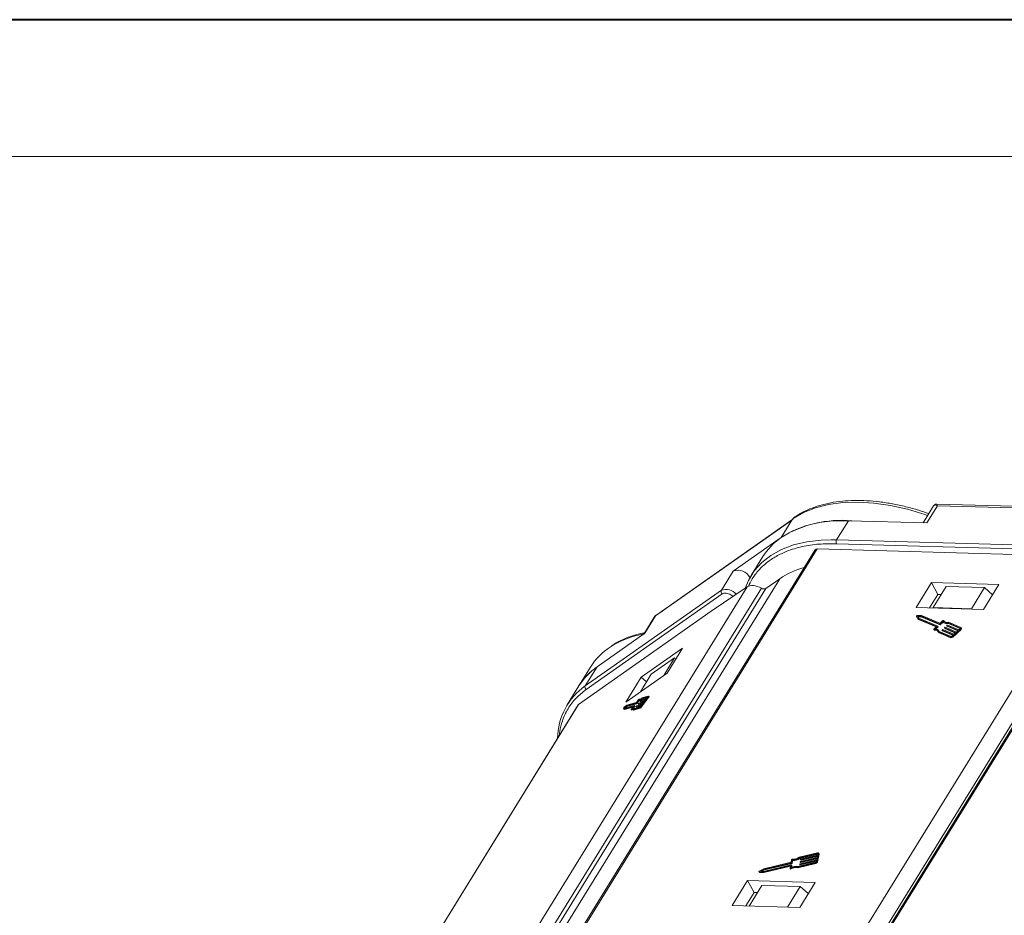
# Model space of a CAD drawing. Header units: millimetres. Extents: x 4016 to 5477, y 50 to 1083.
# Tile 27 of 42: x 4844 to 4969, y 969 to 1083. Entities that reach past the tile are written whole.
import ezdxf

# ---------------------------------------------------------------- set-up
doc = ezdxf.new("R2010")
doc.units = ezdxf.units.MM

msp = doc.modelspace()

# ---------------------------------------------------------------- linework, layer by layer
at = {"color": 7, "lineweight": 40}
msp.add_line((5477.036, 1083.174), (4016.208, 1083.174), dxfattribs=at)
at = {"color": 7, "lineweight": 13}
msp.add_line((5459.645, 1065.783), (4103.162, 1065.783), dxfattribs=at)
at = {"color": 7, "linetype": 'Continuous', "lineweight": 15}
for p, q in [((4959.937, 1021.339), (4958.612, 1019.191)), ((4959.086, 1019.177), (4960.435, 1021.367)), ((4988.96, 1020.752), (4960.359, 1021.574)), ((4960.435, 1021.367), (4988.755, 1020.552)), ((4924.608, 1007.347), (4941.918, 1019.522)), ((4942.063, 1019.669), (4924.635, 1007.412)), ((4941.918, 1019.522), (4940.576, 1017.343)), ((4942.105, 1019.749), (4941.918, 1019.522)), ((4942.269, 1019.909), (4942.097, 1019.747)), ((4947.629, 1017.031), (4949.129, 1019.463)), ((4949.129, 1019.463), (4959.086, 1019.177)), ((4940.306, 1017.148), (4934.483, 1013.052)), ((4947.629, 1017.031), (4946.923, 1017.04)), ((4947.615, 1016.536), (4975.935, 1015.722)), ((4975.949, 1016.217), (4947.629, 1017.031)), ((4944.912, 1015.755), (4915.385, 967.858)), ((4915.585, 967.87), (4945.171, 1015.864)), ((4945.171, 1015.864), (4972.725, 1015.071)), ((4938.26, 1014.918), (4936.76, 1012.485)), ((4980.273, 1014.668), (4950.507, 966.383)), ((4983.188, 1014.655), (4953.662, 966.757)), ((4953.862, 966.77), (4983.448, 1014.763)), ((4934.483, 1013.052), (4932.983, 1010.619)), ((4953.28, 966.728), (4982.229, 1013.688)), ((4912.917, 967.512), (4940.393, 1012.083)), ((4940.393, 1012.083), (4938.612, 1010.83)), ((4959.68, 1011.584), (4957.73, 1008.422)), ((4968.249, 1011.338), (4959.68, 1011.584)), ((4959.68, 1011.584), (4960.494, 1010.075)), ((4966.3, 1008.176), (4968.249, 1011.338)), ((4936.247, 1011.053), (4907.896, 965.064)), ((4910.998, 966.938), (4938.081, 1010.872)), ((4938.612, 1010.83), (4911.708, 967.188)), ((4932.983, 1010.619), (4915.673, 998.445)), ((4915.787, 997.982), (4933.097, 1010.157)), ((4931.677, 1007.943), (4936.247, 1011.053)), ((4960.494, 1010.075), (4959.444, 1008.373)), ((4961.552, 1011.085), (4959.902, 1008.409)), ((4960.922, 1010.063), (4960.494, 1010.075)), ((4966.408, 1010.945), (4961.552, 1011.085)), ((4964.758, 1008.269), (4966.408, 1010.945)), ((4966.408, 1010.945), (4967.445, 1010.034)), ((4914.835, 996.098), (4931.677, 1007.943)), ((4957.73, 1008.422), (4966.3, 1008.176)), ((4959.902, 1008.409), (4959.898, 1008.36)), ((4964.758, 1008.269), (4959.902, 1008.409)), ((4964.817, 1008.218), (4964.758, 1008.269)), ((4924.53, 1007.299), (4923.122, 1005.014)), ((4923.259, 1005.158), (4924.608, 1007.347)), ((4924.608, 1007.347), (4924.554, 1007.283)), ((4924.638, 1007.408), (4924.608, 1007.347)), ((4957.789, 1007.317), (4957.829, 1007.241)), ((4957.789, 1007.316), (4957.991, 1006.988)), ((4957.83, 1007.24), (4957.789, 1007.316)), ((4957.829, 1007.241), (4957.83, 1007.24)), ((4957.83, 1007.24), (4958.032, 1006.913)), ((4958.427, 1007.4), (4957.869, 1007.391)), ((4958.356, 1007.311), (4957.946, 1007.305)), ((4957.946, 1007.305), (4958.094, 1007.064)), ((4957.991, 1006.988), (4960.331, 1006.004)), ((4958.032, 1006.913), (4957.991, 1006.988)), ((4957.992, 1007.229), (4958.396, 1007.235)), ((4958.032, 1006.913), (4960.288, 1005.964)), ((4958.094, 1007.064), (4960.477, 1006.061)), ((4960.739, 1006.308), (4958.356, 1007.311)), ((4958.396, 1007.235), (4958.356, 1007.311)), ((4958.396, 1007.235), (4960.779, 1006.233)), ((4960.747, 1006.424), (4958.427, 1007.4)), ((4960.779, 1006.233), (4960.739, 1006.308)), ((4961.117, 1006.639), (4960.78, 1006.321)), ((4960.821, 1006.245), (4960.78, 1006.321)), ((4961.103, 1006.734), (4960.788, 1006.436)), ((4960.821, 1006.245), (4961.158, 1006.563)), ((4961.158, 1006.563), (4961.117, 1006.639)), ((4961.205, 1006.737), (4961.199, 1006.748)), ((4961.199, 1006.748), (4961.205, 1006.738)), ((4963.337, 1005.81), (4961.793, 1006.46)), ((4961.834, 1006.384), (4961.793, 1006.46)), ((4961.834, 1006.384), (4963.334, 1005.753)), ((4963.424, 1005.893), (4961.856, 1006.552)), ((4917.173, 1000.878), (4923.259, 1005.158)), ((4959.977, 1005.639), (4960.018, 1005.563)), ((4960.331, 1006.004), (4959.994, 1005.686)), ((4960.052, 1005.549), (4960.011, 1005.625)), ((4960.475, 1006.033), (4960.138, 1005.714)), ((4960.249, 1005.705), (4960.516, 1005.957)), ((4960.516, 1005.957), (4960.475, 1006.033)), ((4960.524, 1005.981), (4960.483, 1006.056)), ((4960.549, 1005.318), (4962.117, 1004.658)), ((4960.589, 1005.242), (4960.549, 1005.318)), ((4960.589, 1005.242), (4962.158, 1004.582)), ((4960.668, 1005.402), (4960.627, 1005.477)), ((4960.661, 1005.389), (4962.204, 1004.74)), ((4961.022, 1005.538), (4961.063, 1005.462)), ((4962.462, 1004.929), (4961.028, 1005.532)), ((4961.069, 1005.457), (4961.028, 1005.532)), ((4961.03, 1005.561), (4961.074, 1005.602)), ((4961.069, 1005.457), (4962.419, 1004.889)), ((4961.115, 1005.615), (4962.549, 1005.012)), ((4961.327, 1005.826), (4961.368, 1005.75)), ((4962.767, 1005.217), (4961.333, 1005.82)), ((4961.374, 1005.745), (4961.333, 1005.82)), ((4961.335, 1005.849), (4961.379, 1005.89)), ((4961.374, 1005.745), (4962.724, 1005.177)), ((4961.42, 1005.903), (4962.854, 1005.3)), ((4961.632, 1006.114), (4961.673, 1006.039)), ((4963.072, 1005.506), (4961.638, 1006.109)), ((4961.679, 1006.033), (4961.638, 1006.109)), ((4961.64, 1006.137), (4961.684, 1006.179)), ((4961.679, 1006.033), (4963.029, 1005.465)), ((4961.725, 1006.191), (4963.159, 1005.588)), ((4962.367, 1004.731), (4963.412, 1005.719)), ((4962.407, 1004.656), (4963.453, 1005.644)), ((4962.549, 1005.012), (4962.767, 1005.217)), ((4962.854, 1005.3), (4963.072, 1005.506)), ((4963.159, 1005.588), (4963.333, 1005.753)), ((4963.352, 1005.783), (4963.337, 1005.81)), ((4963.412, 1005.719), (4963.453, 1005.644)), ((4963.503, 1005.785), (4963.462, 1005.86)), ((4962.117, 1004.658), (4962.158, 1004.582)), ((4962.288, 1004.765), (4962.462, 1004.929)), ((4962.407, 1004.656), (4962.367, 1004.731)), ((4928.032, 1003.229), (4922.794, 999.545)), ((4926.082, 1000.067), (4928.032, 1003.229)), ((4927.041, 1002.017), (4924.072, 999.929)), ((4925.652, 999.764), (4927.041, 1002.017)), ((4927.041, 1002.017), (4927.234, 1001.935)), ((4916.338, 1000.837), (4914.883, 998.477)), ((4915.673, 998.445), (4917.173, 1000.878)), ((4920.844, 996.383), (4926.082, 1000.067)), ((4922.794, 999.545), (4920.844, 996.383)), ((4924.072, 999.929), (4922.684, 997.677)), ((4922.794, 999.545), (4923.482, 998.972)), ((4914.878, 998.467), (4913.378, 996.034)), ((4922.134, 996.242), (4920.898, 995.892)), ((4922.166, 996.329), (4920.963, 995.988)), ((4922.213, 996.176), (4922.134, 996.242)), ((4922.446, 996.651), (4922.163, 996.27)), ((4922.242, 996.204), (4922.163, 996.27)), ((4922.46, 996.714), (4922.195, 996.357)), ((4922.242, 996.204), (4922.523, 996.583)), ((4923.131, 996.368), (4922.387, 996.158)), ((4922.395, 996.179), (4922.431, 996.229)), ((4922.456, 996.639), (4922.535, 996.573)), ((4922.46, 996.256), (4923.204, 996.467)), ((4922.466, 996.092), (4923.048, 996.257)), ((4922.571, 996.728), (4922.521, 996.769)), ((4922.522, 996.767), (4922.57, 996.728)), ((4922.641, 996.503), (4922.72, 996.437)), ((4923.387, 996.714), (4922.643, 996.503)), ((4922.722, 996.437), (4922.643, 996.503)), ((4922.651, 996.525), (4922.688, 996.574)), ((4922.716, 996.602), (4923.46, 996.813)), ((4922.722, 996.437), (4923.304, 996.602)), ((4922.769, 995.837), (4923.648, 997.022)), ((4923.623, 997.054), (4922.822, 996.827)), ((4922.901, 996.761), (4922.822, 996.827)), ((4922.848, 995.771), (4923.727, 996.956)), ((4923.696, 997.152), (4922.882, 996.922)), ((4922.901, 996.761), (4923.561, 996.948)), ((4922.948, 996.122), (4923.131, 996.368)), ((4923.204, 996.467), (4923.387, 996.714)), ((4923.46, 996.813), (4923.607, 997.01)), ((4923.628, 997.049), (4923.623, 997.054)), ((4923.648, 997.022), (4923.727, 996.956)), ((4923.788, 997.085), (4923.709, 997.151)), ((4914.781, 996.04), (4886.448, 950.08)), ((4886.482, 950.104), (4914.835, 996.098)), ((4920.549, 995.64), (4920.596, 995.495)), ((4920.596, 995.495), (4921.81, 995.839)), ((4920.675, 995.429), (4920.596, 995.495)), ((4920.963, 995.988), (4920.616, 995.731)), ((4920.898, 995.892), (4920.643, 995.703)), ((4920.643, 995.703), (4920.678, 995.596)), ((4920.722, 995.637), (4920.643, 995.703)), ((4920.675, 995.429), (4921.728, 995.727)), ((4920.678, 995.596), (4921.914, 995.946)), ((4920.722, 995.637), (4920.977, 995.826)), ((4920.731, 995.611), (4920.722, 995.637)), ((4920.977, 995.826), (4920.898, 995.892)), ((4920.977, 995.826), (4922.213, 996.176)), ((4921.507, 995.413), (4921.586, 995.348)), ((4921.603, 995.355), (4921.523, 995.42)), ((4921.81, 995.839), (4921.527, 995.457)), ((4921.906, 995.924), (4921.623, 995.543)), ((4921.784, 995.441), (4922.598, 995.671)), ((4921.863, 995.375), (4921.784, 995.441)), ((4921.819, 995.634), (4921.986, 995.858)), ((4921.928, 995.56), (4921.853, 995.623)), ((4921.863, 995.375), (4922.677, 995.606)), ((4921.87, 995.543), (4922.671, 995.77)), ((4921.986, 995.858), (4921.906, 995.924)), ((4921.996, 995.88), (4921.917, 995.946)), ((4922.128, 995.812), (4922.207, 995.746)), ((4922.874, 996.023), (4922.13, 995.812)), ((4922.21, 995.746), (4922.13, 995.812)), ((4922.138, 995.834), (4922.175, 995.883)), ((4922.204, 995.911), (4922.948, 996.122)), ((4922.21, 995.746), (4922.792, 995.911)), ((4922.385, 996.158), (4922.464, 996.092)), ((4922.466, 996.092), (4922.387, 996.158)), ((4922.598, 995.671), (4922.677, 995.606)), ((4922.728, 995.825), (4922.874, 996.023)), ((4922.848, 995.771), (4922.769, 995.837)), ((4941.906, 976.344), (4941.845, 976.017)), ((4941.95, 975.982), (4942.011, 976.308)), ((4941.991, 975.906), (4942.051, 976.233)), ((4942.011, 976.308), (4942.051, 976.233)), ((4945.201, 977.216), (4942.887, 976.668)), ((4942.908, 976.592), (4945.185, 977.132)), ((4942.908, 976.592), (4942.949, 976.517)), ((4942.949, 976.517), (4945.226, 977.056)), ((4942.965, 975.758), (4945.079, 976.259)), ((4945.095, 976.344), (4942.981, 975.843)), ((4943.02, 976.054), (4945.134, 976.555)), ((4945.149, 976.639), (4943.035, 976.138)), ((4943.057, 976.405), (4943.049, 976.363)), ((4943.05, 976.355), (4943.091, 976.28)), ((4943.06, 975.978), (4945.117, 976.466)), ((4943.074, 976.349), (4945.189, 976.85)), ((4943.074, 976.349), (4943.115, 976.274)), ((4945.204, 976.934), (4943.09, 976.433)), ((4943.115, 976.274), (4945.172, 976.761)), ((4945.079, 976.259), (4945.048, 976.091)), ((4945.134, 976.555), (4945.095, 976.344)), ((4945.189, 976.85), (4945.149, 976.639)), ((4945.165, 976.118), (4945.352, 977.131)), ((4945.226, 977.056), (4945.185, 977.132)), ((4945.235, 977.103), (4945.204, 976.934)), ((4945.205, 976.043), (4945.393, 977.055)), ((4945.386, 977.105), (4945.346, 977.18)), ((4945.352, 977.131), (4945.393, 977.055)), ((4938.395, 975.2), (4937.803, 974.895)), ((4937.968, 974.897), (4938.403, 975.121)), ((4938.132, 974.885), (4938.444, 975.046)), ((4938.317, 974.778), (4941.738, 975.589)), ((4941.87, 975.701), (4938.356, 974.868)), ((4938.358, 974.703), (4941.751, 975.507)), ((4941.845, 976.017), (4938.395, 975.2)), ((4938.403, 975.121), (4941.917, 975.954)), ((4938.403, 975.121), (4938.444, 975.046)), ((4938.444, 975.046), (4941.958, 975.878)), ((4941.763, 975.574), (4941.707, 975.269)), ((4941.709, 975.253), (4941.75, 975.177)), ((4941.759, 975.55), (4941.738, 975.589)), ((4941.824, 975.175), (4941.783, 975.251)), ((4941.835, 975.36), (4941.895, 975.686)), ((4941.935, 975.619), (4941.894, 975.695)), ((4941.895, 975.686), (4941.936, 975.611)), ((4941.895, 975.388), (4941.936, 975.611)), ((4941.917, 975.954), (4941.958, 975.878)), ((4941.991, 975.906), (4941.95, 975.982)), ((4942.653, 975.402), (4944.966, 975.95)), ((4942.694, 975.327), (4942.653, 975.402)), ((4942.694, 975.327), (4945.007, 975.875)), ((4944.982, 976.035), (4942.705, 975.495)), ((4942.948, 975.815), (4942.94, 975.773)), ((4942.941, 975.764), (4942.982, 975.689)), ((4942.965, 975.758), (4943.006, 975.683)), ((4943.002, 976.11), (4942.994, 976.068)), ((4942.996, 976.06), (4943.036, 975.984)), ((4943.006, 975.683), (4945.063, 976.17)), ((4943.02, 976.054), (4943.06, 975.978)), ((4944.966, 975.95), (4945.007, 975.875)), ((4945.205, 976.043), (4945.165, 976.118)), ((4937.763, 974.831), (4937.803, 974.756)), ((4937.789, 974.818), (4938.317, 974.778)), ((4937.83, 974.742), (4937.789, 974.818)), ((4937.83, 974.742), (4938.358, 974.703)), ((4938.356, 974.868), (4937.968, 974.897)), ((4938.358, 974.703), (4938.317, 974.778)), ((4936.316, 973.685), (4934.367, 970.522)), ((4944.885, 973.438), (4936.316, 973.685)), ((4936.316, 973.685), (4937.13, 972.176)), ((4938.129, 973.088), (4936.509, 970.461)), ((4938.129, 973.088), (4942.985, 972.948)), ((4941.365, 970.321), (4942.985, 972.948)), ((4942.936, 970.276), (4944.885, 973.438)), ((4942.985, 972.948), (4944.022, 972.037)), ((4936.081, 970.473), (4937.13, 972.176)), ((4937.13, 972.176), (4937.559, 972.163)), ((4934.367, 970.522), (4942.936, 970.276))]:
    msp.add_line(p, q, dxfattribs=at)
at = {"color": 7, "linetype": 'Continuous', "lineweight": 15, "flags": 128}
for points in [[(4959.195, 1020.136), (4958.829, 1020.262), (4956.63, 1020.919), (4954.465, 1021.403), (4952.356, 1021.709), (4950.328, 1021.833), (4948.4, 1021.774), (4946.596, 1021.532), (4944.933, 1021.111), (4943.431, 1020.514), (4942.105, 1019.749)], [(4949.129, 1019.463), (4947.178, 1019.429), (4945.348, 1019.21), (4943.66, 1018.809), (4942.131, 1018.23), (4940.778, 1017.481), (4939.616, 1016.569), (4938.658, 1015.503), (4938.26, 1014.918)], [(4942.105, 1019.749), (4942.1, 1019.749), (4942.097, 1019.747), (4942.096, 1019.743), (4942.097, 1019.739)], [(4946.923, 1017.04), (4945.679, 1016.996), (4943.849, 1016.777), (4942.16, 1016.376), (4940.631, 1015.798), (4939.278, 1015.048), (4938.117, 1014.136), (4937.159, 1013.071), (4936.415, 1011.864), (4936.009, 1010.891)], [(4957.789, 1007.316), (4957.786, 1007.326), (4957.788, 1007.338), (4957.794, 1007.351), (4957.805, 1007.364), (4957.819, 1007.375), (4957.836, 1007.384), (4957.853, 1007.389), (4957.869, 1007.391)], [(4961.103, 1006.734), (4961.116, 1006.744), (4961.129, 1006.752), (4961.144, 1006.758), (4961.159, 1006.761), (4961.172, 1006.762), (4961.184, 1006.76), (4961.193, 1006.755), (4961.199, 1006.748)], [(4960.011, 1005.625), (4959.998, 1005.625), (4959.987, 1005.629), (4959.98, 1005.635), (4959.975, 1005.643), (4959.974, 1005.653), (4959.977, 1005.664), (4959.984, 1005.675), (4959.994, 1005.686)], [(4960.477, 1006.061), (4960.481, 1006.059), (4960.483, 1006.057), (4960.484, 1006.053), (4960.485, 1006.05), (4960.484, 1006.045), (4960.482, 1006.041), (4960.479, 1006.037), (4960.475, 1006.033)], [(4960.678, 1005.382), (4960.677, 1005.383), (4960.668, 1005.402)], [(4961.028, 1005.532), (4961.025, 1005.534), (4961.022, 1005.537), (4961.021, 1005.54), (4961.021, 1005.544), (4961.021, 1005.548), (4961.023, 1005.553), (4961.026, 1005.557), (4961.03, 1005.561)], [(4961.333, 1005.82), (4961.33, 1005.822), (4961.327, 1005.825), (4961.326, 1005.829), (4961.326, 1005.832), (4961.326, 1005.836), (4961.328, 1005.841), (4961.331, 1005.845), (4961.335, 1005.849)], [(4961.638, 1006.109), (4961.635, 1006.111), (4961.632, 1006.113), (4961.631, 1006.117), (4961.631, 1006.12), (4961.631, 1006.125), (4961.633, 1006.129), (4961.636, 1006.133), (4961.64, 1006.137)], [(4963.333, 1005.753), (4963.341, 1005.761), (4963.347, 1005.77), (4963.351, 1005.778), (4963.353, 1005.787), (4963.352, 1005.794), (4963.349, 1005.801), (4963.344, 1005.806), (4963.337, 1005.81)], [(4963.424, 1005.893), (4963.445, 1005.881), (4963.46, 1005.864), (4963.468, 1005.844), (4963.47, 1005.821), (4963.465, 1005.796), (4963.453, 1005.77), (4963.436, 1005.744), (4963.412, 1005.719)], [(4922.822, 996.827), (4922.75, 996.768), (4922.684, 996.718), (4922.624, 996.679), (4922.572, 996.651), (4922.527, 996.634), (4922.491, 996.628), (4922.464, 996.634), (4922.446, 996.651)], [(4922.46, 996.714), (4922.47, 996.727), (4922.48, 996.739), (4922.491, 996.75), (4922.501, 996.759), (4922.509, 996.765), (4922.516, 996.769), (4922.52, 996.769), (4922.522, 996.767)], [(4922.882, 996.922), (4922.809, 996.86), (4922.742, 996.809), (4922.682, 996.77), (4922.63, 996.743), (4922.588, 996.729), (4922.555, 996.729), (4922.533, 996.741), (4922.522, 996.767)], [(4922.535, 996.573), (4922.543, 996.568), (4922.57, 996.562), (4922.606, 996.568), (4922.651, 996.585), (4922.703, 996.613), (4922.763, 996.652), (4922.829, 996.702), (4922.901, 996.761)], [(4922.643, 996.503), (4922.641, 996.503), (4922.641, 996.504), (4922.64, 996.506), (4922.641, 996.508), (4922.643, 996.512), (4922.645, 996.516), (4922.648, 996.52), (4922.651, 996.525)], [(4922.72, 996.437), (4922.721, 996.437), (4922.722, 996.437)], [(4923.607, 997.01), (4923.614, 997.02), (4923.619, 997.028), (4923.624, 997.036), (4923.627, 997.043), (4923.628, 997.048), (4923.628, 997.052), (4923.626, 997.054), (4923.623, 997.054)], [(4923.696, 997.152), (4923.706, 997.153), (4923.711, 997.148), (4923.712, 997.137), (4923.708, 997.121), (4923.699, 997.101), (4923.685, 997.077), (4923.668, 997.05), (4923.648, 997.022)], [(4923.727, 996.956), (4923.747, 996.984), (4923.764, 997.011), (4923.778, 997.035), (4923.787, 997.055), (4923.791, 997.071), (4923.79, 997.082), (4923.788, 997.085)], [(4914.835, 996.098), (4914.789, 996.053), (4914.781, 996.04)], [(4921.523, 995.42), (4921.516, 995.415), (4921.51, 995.413), (4921.507, 995.414), (4921.506, 995.418), (4921.508, 995.424), (4921.512, 995.434), (4921.519, 995.445), (4921.527, 995.457)], [(4921.523, 995.42), (4921.588, 995.467), (4921.645, 995.502), (4921.694, 995.525), (4921.733, 995.534), (4921.762, 995.53), (4921.78, 995.513), (4921.787, 995.483), (4921.784, 995.441)], [(4921.623, 995.543), (4921.683, 995.582), (4921.736, 995.611), (4921.781, 995.628), (4921.817, 995.634), (4921.845, 995.628), (4921.863, 995.611), (4921.871, 995.583), (4921.87, 995.543)], [(4921.914, 995.946), (4921.916, 995.946), (4921.917, 995.945), (4921.917, 995.943), (4921.916, 995.941), (4921.915, 995.937), (4921.913, 995.933), (4921.91, 995.929), (4921.906, 995.924)], [(4921.986, 995.858), (4921.989, 995.863), (4921.992, 995.868), (4921.994, 995.872), (4921.995, 995.875), (4921.996, 995.878), (4921.996, 995.879), (4921.996, 995.88)], [(4922.13, 995.812), (4922.129, 995.812), (4922.128, 995.813), (4922.128, 995.815), (4922.129, 995.817), (4922.13, 995.821), (4922.132, 995.825), (4922.135, 995.829), (4922.138, 995.834)], [(4922.207, 995.746), (4922.208, 995.746), (4922.21, 995.746)], [(4922.387, 996.158), (4922.385, 996.158), (4922.384, 996.158), (4922.384, 996.16), (4922.385, 996.163), (4922.386, 996.166), (4922.389, 996.17), (4922.391, 996.175), (4922.395, 996.179)], [(4922.464, 996.092), (4922.464, 996.092), (4922.466, 996.092)], [(4943.049, 976.363), (4943.049, 976.359), (4943.05, 976.356), (4943.052, 976.353), (4943.055, 976.35), (4943.059, 976.349), (4943.064, 976.348), (4943.069, 976.348), (4943.074, 976.349)], [(4945.185, 977.132), (4945.196, 977.133), (4945.207, 977.134), (4945.216, 977.132), (4945.224, 977.129), (4945.23, 977.124), (4945.234, 977.118), (4945.236, 977.111), (4945.235, 977.103)], [(4945.201, 977.216), (4945.234, 977.222), (4945.266, 977.222), (4945.294, 977.218), (4945.317, 977.208), (4945.336, 977.194), (4945.348, 977.176), (4945.353, 977.155), (4945.352, 977.131)], [(4941.783, 975.251), (4941.769, 975.244), (4941.754, 975.24), (4941.74, 975.239), (4941.727, 975.24), (4941.717, 975.244), (4941.71, 975.251), (4941.707, 975.259), (4941.707, 975.269)], [(4941.738, 975.589), (4941.744, 975.59), (4941.749, 975.59), (4941.753, 975.589), (4941.757, 975.587), (4941.76, 975.585), (4941.762, 975.582), (4941.763, 975.578), (4941.763, 975.574)], [(4941.75, 975.177), (4941.751, 975.175), (4941.758, 975.169), (4941.768, 975.164), (4941.78, 975.163), (4941.794, 975.165), (4941.809, 975.169), (4941.824, 975.175)], [(4941.895, 975.686), (4941.896, 975.69), (4941.895, 975.694), (4941.893, 975.697), (4941.89, 975.699), (4941.886, 975.701), (4941.881, 975.702), (4941.876, 975.702), (4941.87, 975.701)], [(4942.94, 975.773), (4942.94, 975.769), (4942.941, 975.765), (4942.943, 975.762), (4942.946, 975.76), (4942.949, 975.758), (4942.954, 975.757), (4942.959, 975.757), (4942.965, 975.758)], [(4942.994, 976.068), (4942.994, 976.064), (4942.995, 976.06), (4942.997, 976.057), (4943, 976.055), (4943.004, 976.053), (4943.009, 976.053), (4943.014, 976.053), (4943.02, 976.054)], [(4937.789, 974.818), (4937.776, 974.82), (4937.766, 974.827), (4937.761, 974.836), (4937.761, 974.848), (4937.765, 974.861), (4937.775, 974.873), (4937.788, 974.885), (4937.803, 974.895)]]:
    msp.add_lwpolyline(points, dxfattribs=at)
at = {"color": 7, "linetype": 'Continuous', "lineweight": 15}
for centre, radius, start, end in [((4948.269, 1004.793), 14.715, 84.97362, 121.55231), ((4948.1, 1016.77), 0.538, 150.95613, 205.74517), ((4945.136, 1015.584), 0.282, 82.73307, 142.65777), ((4935.067, 1011.37), 1.781, 29.4306, 109.15058), ((4945.971, 1003.88), 9.92, 104.3304, 124.21521), ((4933.322, 1010.457), 0.376, 154.44472, 233.16064), ((4933.555, 1008.986), 1.731, 40.6771, 109.28066), ((4938.384, 1011.328), 0.548, 236.46199, 294.58192), ((4960.749, 1006.351), 0.0436, 256.65876, 316.22204), ((4960.757, 1006.466), 0.0436, 256.65876, 316.22204), ((4960.789, 1006.275), 0.0436, 256.65876, 316.22204), ((4961.609, 1007.128), 0.693, 224.85727, 285.46591), ((4961.649, 1007.053), 0.693, 224.85727, 285.46591), ((4961.664, 1007.109), 0.588, 217.86047, 289.03364), ((4925.311, 993.213), 12.06, 100.26508, 122.403), ((4960.112, 1005.177), 0.459, 17.87163, 102.66726), ((4960.045, 1005.582), 0.0337, 214.61981, 280.50709), ((4960.13, 1005.008), 0.547, 42.50939, 98.19588), ((4960.193, 1005.22), 0.497, 19.88446, 96.34019), ((4960.504, 1005.975), 0.021, 304.18773, 16.79947), ((4961.073, 1005.468), 0.0121, 209.18743, 249.41863), ((4961.105, 1005.572), 0.0436, 76.65876, 136.22204), ((4961.378, 1005.756), 0.0121, 209.18743, 249.41863), ((4961.41, 1005.86), 0.0436, 76.65876, 136.22204), ((4961.683, 1006.044), 0.0121, 209.18743, 249.41863), ((4961.715, 1006.148), 0.0436, 76.65876, 136.22204), ((4963.382, 1005.748), 0.126, 304.18773, 16.79947), ((4962.178, 1004.913), 0.262, 256.65876, 316.22204), ((4962.218, 1004.837), 0.262, 256.65876, 316.22204), ((4962.225, 1004.825), 0.0872, 256.65876, 316.22204), ((4923.373, 996.443), 8.294, 123.05924, 148.01507), ((4921.912, 994.094), 8.283, 122.71592, 148.70451), ((4921.816, 994.16), 8.166, 124.65166, 148.17094), ((4920.435, 991.672), 8.28, 125.11155, 179.22942), ((4916.012, 998.283), 0.376, 154.44472, 233.16064), ((4922.088, 996.319), 0.0893, 301.1497, 326.83771), ((4922.12, 996.406), 0.0893, 301.1497, 326.83771), ((4922.506, 996.18), 0.0893, 121.1497, 146.83771), ((4922.763, 996.525), 0.0893, 121.1497, 146.83771), ((4920.724, 995.58), 0.186, 125.70683, 161.15211), ((4921.588, 995.366), 0.0184, 263.42534, 322.20856), ((4921.986, 994.915), 0.583, 109.96332, 131.09818), ((4922.25, 995.834), 0.0893, 121.1497, 146.83771), ((4922.167, 996.253), 0.0893, 301.1497, 326.83771), ((4922.32, 996.13), 0.536, 301.1497, 326.83771), ((4922.578, 995.923), 0.179, 301.1497, 326.83771), ((4922.399, 996.064), 0.536, 301.1497, 326.83771), ((4941.989, 976.312), 0.0895, 85.73675, 159.43857), ((4942.069, 977.782), 1.383, 266.96732, 306.27921), ((4941.993, 977.924), 1.616, 270.62184, 304.50109), ((4942.034, 977.848), 1.616, 270.62184, 304.50109), ((4943.098, 976.391), 0.0436, 100.47925, 160.04254), ((4943.107, 976.293), 0.021, 219.90183, 292.51357), ((4945.322, 977.071), 0.0725, 347.28267, 27.51386), ((4942.407, 974.24), 1.188, 78.0397, 121.68332), ((4942.448, 974.165), 1.188, 78.0397, 121.68332), ((4942.462, 974.192), 1.326, 79.41771, 118.19154), ((4941.909, 975.997), 0.0436, 280.47925, 340.04254), ((4941.924, 975.614), 0.0121, 347.28267, 27.51386), ((4941.95, 975.921), 0.0436, 280.47925, 340.04254), ((4942.989, 975.8), 0.0436, 100.47925, 160.04254), ((4942.998, 975.702), 0.021, 219.90183, 292.51357), ((4943.043, 976.095), 0.0436, 100.47925, 160.04254), ((4943.052, 975.998), 0.021, 219.90183, 292.51357), ((4944.919, 976.208), 0.262, 280.47925, 340.04254), ((4944.966, 976.12), 0.0872, 280.47925, 340.04254), ((4944.959, 976.132), 0.262, 280.47925, 340.04254), ((4937.829, 974.772), 0.0299, 212.24433, 271.76784)]:
    msp.add_arc(centre, radius, start, end, dxfattribs=at)
msp.add_ellipse((4937.723, 1009.823), major_axis=(-1.66, 1.042), ratio=0.5550972, start_param=4.8424689, end_param=6.0446942, dxfattribs=at)
for points, knots in [([(4959.341, 1020.372), (4958.916, 1020.516), (4957.936, 1020.848), (4956.402, 1021.26), (4954.74, 1021.62), (4953.087, 1021.874), (4951.46, 1022.018), (4949.873, 1022.048), (4948.341, 1021.961), (4946.876, 1021.752), (4945.488, 1021.422), (4944.191, 1020.964), (4943.097, 1020.453), (4942.495, 1020.041), (4942.245, 1019.87)], [0, 0, 0, 0, 0.0636357, 0.146679, 0.2312931, 0.3170577, 0.4036835, 0.4909811, 0.5788415, 0.6672174, 0.7561242, 0.8456542, 0.9359858, 1, 1, 1, 1]), ([(4960.435, 1021.367), (4960.324, 1021.412), (4960.153, 1021.483), (4959.997, 1021.43), (4959.94, 1021.34), (4959.915, 1021.299)], [0, 0, 0, 0, 0.4984129, 0.772928, 1, 1, 1, 1]), ([(4960.358, 1021.574), (4960.307, 1021.571), (4960.219, 1021.566), (4960.073, 1021.499), (4960.005, 1021.423), (4959.969, 1021.382)], [0, 0, 0, 0, 0.3893829, 0.6668621, 1, 1, 1, 1]), ([(4960.358, 1021.569), (4960.358, 1021.57), (4960.358, 1021.59), (4960.376, 1021.524), (4960.415, 1021.419), (4960.435, 1021.367)], [0, 0, 0, 0, 0.0445635, 0.5218464, 1, 1, 1, 1]), ([(4942.279, 1019.916), (4942.245, 1019.891), (4942.182, 1019.846), (4942.129, 1019.779), (4942.105, 1019.749)], [0, 0, 0, 0, 0.5422179, 1, 1, 1, 1]), ([(4936.418, 1011.078), (4936.571, 1011.411), (4936.916, 1012.163), (4937.703, 1013.184), (4938.719, 1014.146), (4939.918, 1014.95), (4941.404, 1015.657), (4943.213, 1016.199), (4945.331, 1016.531), (4946.861, 1016.534), (4947.615, 1016.536)], [0, 0, 0, 0, 0.094424, 0.21340103, 0.33239686, 0.44889503, 0.5654116, 0.71443323, 0.8593966, 1, 1, 1, 1]), ([(4933.097, 1010.157), (4933.161, 1010.189), (4933.292, 1010.257), (4933.579, 1010.258), (4933.893, 1010.178), (4934.201, 1010.032), (4934.369, 1009.897), (4934.451, 1009.83)], [0, 0, 0, 0, 0.1974684, 0.4061658, 0.6148631, 0.8123315, 1, 1, 1, 1]), ([(4924.635, 1007.412), (4924.618, 1007.398), (4924.579, 1007.369), (4924.549, 1007.327), (4924.533, 1007.303)], [0, 0, 0, 0, 0.4514037, 1, 1, 1, 1]), ([(4923.254, 1005.229), (4922.87, 1005.145), (4922.015, 1004.959), (4920.803, 1004.517), (4919.759, 1004.036), (4919.202, 1003.658), (4918.999, 1003.52)], [0, 0, 0, 0, 0.2393223, 0.5331043, 0.8295166, 1, 1, 1, 1]), ([(4912.399, 992.178), (4912.409, 992.329), (4912.452, 992.966), (4912.775, 994.12), (4913.431, 995.571), (4914.444, 996.92), (4915.344, 997.632), (4915.787, 997.982)], [0, 0, 0, 0, 0.06200498, 0.26031923, 0.51395792, 0.76068934, 1, 1, 1, 1])]:
    msp.add_open_spline(points, degree=3, knots=knots, dxfattribs=at)
msp.add_open_spline([(4941.918, 1019.522), (4941.946, 1019.56), (4942.001, 1019.636), (4942.083, 1019.678), (4942.124, 1019.7)], degree=3, dxfattribs=at)

doc.saveas('drawing.dxf')
